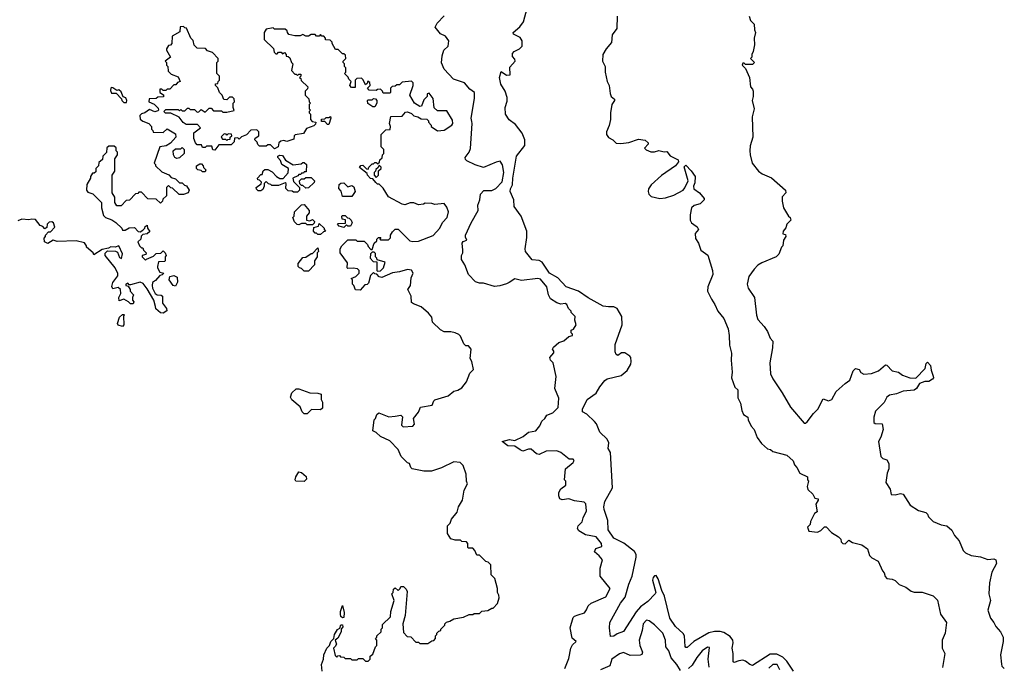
# Model space of a CAD drawing. Extents: x 2472589 to 2662339, y 701009 to 849030.
# Tile 238 of 256: x 2495319 to 2502570, y 830392 to 835150. Entities that reach past the tile are written whole.
import ezdxf

# ---------------------------------------------------------------- set-up
doc = ezdxf.new("R2010")
doc.units = 0

msp = doc.modelspace()

# ---------------------------------------------------------------- linework, layer by layer
at = {"layer": '0CON05XD'}
for points in [[(2498971.2, 834101.2), (2498976.7, 834145), (2499039.2, 834225), (2499038.9, 834265), (2499020, 834315), (2498969.7, 834379.7), (2498922.3, 834412.3), (2498897.5, 834455), (2498893.3, 834505), (2498909.3, 834550.7), (2498908.3, 834578.3), (2498893.6, 834623.6), (2498862.5, 834675), (2498852.5, 834725), (2498865, 834770), (2498905, 834742.5), (2498930, 834745), (2498928.3, 834801.7), (2498967.5, 834845), (2498965, 834860), (2498948.3, 834878.3), (2498948.3, 834901.7), (2498960, 834915), (2499000, 834935), (2499020, 834955), (2499020, 834995), (2499005, 835020), (2498955, 835042.5), (2498952.5, 835055), (2499001.7, 835098.3), (2499030, 835135), (2499056.2, 835235)], [(2499334.4, 830375), (2499361.9, 830448.1), (2499377.1, 830525), (2499390.8, 830549.2), (2499416, 830575), (2499388.3, 830598.3), (2499372.5, 830675), (2499395, 830750), (2499405, 830760), (2499430.7, 830769.3), (2499477.5, 830785), (2499493.6, 830806.4), (2499505, 830837.5), (2499527.5, 830855), (2499635, 830903.3), (2499666.2, 830965), (2499592.5, 831055), (2499592.5, 831115), (2499610, 831175), (2499587.5, 831205), (2499552.5, 831235), (2499561.7, 831258.3), (2499605, 831273.3), (2499604, 831295), (2499565, 831343.8), (2499485, 831358), (2499437.7, 831387.7), (2499426.2, 831405), (2499431.2, 831425), (2499461.2, 831455), (2499467.5, 831485), (2499492, 831535), (2499487.7, 831587.7), (2499475, 831598.8), (2499405, 831610), (2499363.8, 831623.8), (2499315, 831616.7), (2499297.5, 831625), (2499290, 831645), (2499288.3, 831671.7), (2499303, 831697), (2499340, 831725), (2499340, 831755), (2499330, 831765), (2499337.5, 831845), (2499395, 831892.5), (2499402.5, 831905), (2499396, 831916), (2499365, 831916.7), (2499304.3, 831964.3), (2499275, 831977.5), (2499195, 831975.8), (2499145, 831950), (2499125.9, 831955.9), (2499085, 831990), (2499065, 831990), (2499025, 831976), (2499004.4, 831984.4), (2498965, 832010.8), (2498914.4, 832014.4), (2498872.5, 832045), (2498925, 832061.5), (2498965, 832054), (2499027.6, 832082.4), (2499065, 832114), (2499120, 832125), (2499149.7, 832160.3), (2499163.9, 832196.1), (2499185.8, 832214.2), (2499200.5, 832239.5), (2499245, 832256.7), (2499283.3, 832295), (2499290, 832365), (2499260, 832435), (2499270, 832525), (2499246.7, 832625), (2499227.5, 832645), (2499223.3, 832665), (2499251.7, 832698.3), (2499251.7, 832711.7), (2499242.5, 832725), (2499250.7, 832739.3), (2499290, 832775), (2499325, 832787.5), (2499361.7, 832818.3), (2499390, 832825), (2499390, 832835), (2499380, 832845), (2499380, 832865), (2499398.3, 832871.7), (2499417.5, 832905), (2499408.3, 832938.3), (2499410, 832965), (2499380, 832995), (2499380, 833005), (2499360, 833025), (2499347.5, 833055), (2499335, 833062.5), (2499305, 833057.5), (2499275, 833066.2), (2499226.7, 833095), (2499212, 833125), (2499202, 833185), (2499155, 833240.8), (2499135, 833244.4), (2499015, 833230.5), (2498965, 833242.2), (2498922.8, 833217.2), (2498905, 833205.8), (2498855, 833190.8), (2498815, 833186), (2498735, 833210), (2498705, 833210), (2498675, 833220), (2498623.9, 833273.9), (2498596.7, 833345), (2498573.3, 833385), (2498573.3, 833415), (2498582.5, 833435), (2498583.3, 833455), (2498576.7, 833505), (2498585, 833517.5), (2498611.7, 833528.3), (2498600.7, 833550.7), (2498602.5, 833565), (2498643.3, 833655), (2498694, 833745), (2498692.9, 833785), (2498708.1, 833825), (2498712, 833865), (2498737.8, 833892.2), (2498795, 833892.5), (2498825, 833907.5), (2498872.3, 833957.8), (2498884.1, 834025), (2498875, 834082.5), (2498858, 834108), (2498827.9, 834102.1), (2498735, 834063.1), (2498673.2, 834083.2), (2498611.7, 834111.7), (2498601.7, 834121.7), (2498600, 834135), (2498628.8, 834175), (2498638.1, 834201.9), (2498652.2, 834385), (2498648.3, 834401.7), (2498644.2, 834425.8), (2498668.8, 834571.2), (2498668, 834615), (2498635, 834640), (2498595, 834684.3), (2498513.6, 834713.6), (2498445, 834786.7), (2498426.4, 834833.6), (2498431.2, 834885), (2498443.3, 834925), (2498473.6, 834956.4), (2498480, 834995), (2498455, 835030), (2498417.5, 835045), (2498377.5, 835095), (2498392.5, 835125), (2498445, 835177.5)], [(2499717.7, 835175), (2499716.2, 835085), (2499681.9, 835038.1), (2499678, 834982), (2499636.7, 834935), (2499613.5, 834895), (2499611.8, 834845), (2499630, 834805), (2499630, 834765), (2499645.6, 834695), (2499659.2, 834665), (2499666.4, 834606.4), (2499675.5, 834585.5), (2499700, 834565), (2499700, 834555), (2499680, 834525), (2499670, 834465), (2499670.6, 834415), (2499659.1, 834370.9), (2499640, 834325), (2499641.2, 834305), (2499655, 834283.3), (2499686.7, 834265), (2499710.5, 834240.5), (2499745, 834238), (2499805, 834245.7), (2499875, 834270), (2499925, 834263.8), (2499947, 834243), (2499947.5, 834235), (2499920, 834205), (2499933, 834193), (2499967, 834177), (2499993, 834177), (2500025, 834187.5), (2500065, 834177.5), (2500085, 834180), (2500109.3, 834149.3), (2500168.3, 834118.3), (2500170, 834105), (2500147.5, 834075), (2500045.7, 834004.3), (2499970, 833935), (2499950, 833905), (2499946.7, 833885), (2499952.5, 833865), (2499968.8, 833848.8), (2500034.2, 833834.2), (2500075, 833838.6), (2500135, 833858.6), (2500205, 833896.7), (2500218.3, 833911.7), (2500242.5, 833965), (2500213, 834067), (2500225, 834080), (2500265, 834037.5), (2500292.5, 833995), (2500291.7, 833948.3), (2500280, 833925), (2500282.5, 833905), (2500325, 833876.7), (2500360, 833835), (2500360, 833825), (2500330, 833795), (2500285, 833782.5), (2500266.7, 833765), (2500256.7, 833715), (2500257.5, 833675), (2500267.5, 833655), (2500283.6, 833643.6), (2500307.5, 833625), (2500316.7, 833605), (2500293.6, 833576.4), (2500295, 833540), (2500316.7, 833505), (2500334.4, 833454.4), (2500386.1, 833416.1), (2500421.2, 833305), (2500424, 833275), (2500386, 833185), (2500385, 833152.5), (2500412.6, 833092.6), (2500439.2, 833055), (2500460, 833005), (2500505, 832952), (2500535.4, 832875), (2500544.5, 832825), (2500547.3, 832755), (2500560.6, 832695), (2500557.5, 832645), (2500566, 832555), (2500562, 832515), (2500586.2, 832446.2), (2500607, 832427), (2500608.3, 832368.3), (2500627, 832327), (2500637.5, 832275), (2500650, 832245), (2500680, 832225), (2500682.5, 832205), (2500705, 832160), (2500727.5, 832135), (2500750, 832075), (2500780.7, 832030.7), (2500825, 831992.5), (2500847, 831987), (2500865, 831972.5), (2500967.5, 831945), (2501015, 831902.5), (2501023.8, 831873.8), (2501042.5, 831855), (2501063.6, 831813.6), (2501120, 831785), (2501120, 831765), (2501127.5, 831755), (2501117.5, 831715), (2501123, 831693), (2501159.3, 831659.3), (2501175, 831630), (2501200, 831625), (2501200, 831615), (2501182.5, 831585), (2501191.7, 831528.3), (2501172.5, 831515), (2501143, 831457), (2501140, 831435), (2501120, 831415), (2501130, 831385), (2501195, 831377.5), (2501219.3, 831390.7), (2501245, 831417.5), (2501257, 831417), (2501297, 831377), (2501350, 831345), (2501367, 831327), (2501368.3, 831308.3), (2501380, 831295), (2501397, 831293), (2501425, 831320), (2501453, 831303), (2501520, 831285), (2501562.5, 831255), (2501577, 831207), (2501595, 831190), (2501640, 831165), (2501672.5, 831095), (2501685, 831080), (2501692.3, 831052.3), (2501705, 831037.5), (2501745, 831032.5), (2501765, 831022.5), (2501795, 830992.5), (2501845, 830973.3), (2501884.2, 830944.2), (2501905, 830936.7), (2501965, 830936), (2502045, 830910), (2502078.3, 830878.3), (2502100, 830775), (2502143.3, 830715), (2502133.3, 830635), (2502113.3, 830585), (2502113.3, 830525), (2502132.5, 830485), (2502115, 830382.5)], [(2500690, 835175), (2500700, 835145), (2500727, 835117), (2500730, 835075), (2500737.5, 835055), (2500727.5, 835015), (2500730, 834965), (2500720, 834915), (2500710, 834895), (2500710, 834875), (2500700, 834865), (2500730, 834835), (2500715, 834820), (2500665, 834820), (2500655, 834830), (2500645, 834830), (2500640, 834815), (2500665, 834790), (2500675, 834770), (2500692.5, 834725), (2500700, 834655), (2500715, 834640), (2500720, 834625), (2500720, 834585), (2500712.5, 834555), (2500727.5, 834495), (2500712.5, 834435), (2500717.5, 834285), (2500698.3, 834221.7), (2500696.7, 834185), (2500697.5, 834155), (2500713.8, 834095), (2500760, 834035), (2500787.5, 834015), (2500855, 833986.7), (2500957.5, 833895), (2500960, 833875), (2500933, 833847), (2500933.8, 833815), (2500944, 833765), (2500980, 833705), (2500992.5, 833695), (2500997.5, 833675), (2500967.5, 833645), (2500961.7, 833618.3), (2500942.5, 833595), (2500940, 833575), (2500958.3, 833568.3), (2500960, 833555), (2500943, 833527), (2500940, 833485), (2500930, 833475), (2500910, 833425), (2500890, 833405), (2500785, 833360), (2500755, 833342.5), (2500727.5, 833315), (2500689.3, 833260.7), (2500676.7, 833205), (2500683.3, 833175), (2500730, 833105), (2500744, 832975), (2500754, 832945), (2500802.3, 832892.3), (2500826.2, 832855), (2500845, 832807.5), (2500864.1, 832784.1), (2500864, 832735), (2500842.5, 832625), (2500849.2, 832545), (2500865, 832506.7), (2500934.2, 832404.2), (2500995, 832297.5), (2501095, 832180), (2501105, 832180), (2501119.3, 832190.7), (2501165, 832252.5), (2501197.5, 832285), (2501235, 832360), (2501275, 832346.2), (2501300, 832355), (2501332.5, 832415), (2501397, 832473), (2501433, 832497), (2501457.5, 832565), (2501475, 832582.5), (2501500, 832575), (2501513.6, 832553.6), (2501535, 832542.5), (2501593, 832547), (2501643.6, 832566.4), (2501695, 832610), (2501705, 832607.5), (2501745, 832566.7), (2501790, 832555), (2501820, 832535), (2501875, 832513.8), (2501918.3, 832511.7), (2501986.1, 832583.9), (2501995, 832620), (2502005, 832630), (2502026.2, 832605), (2502030.7, 832570.7), (2502047.3, 832527.3), (2502048.8, 832515), (2502041.2, 832505), (2502015, 832486.7), (2501985, 832486.9), (2501945, 832472), (2501923.9, 832436.1), (2501905, 832423.8), (2501825, 832416.2), (2501775, 832395.8), (2501725, 832386.7), (2501705, 832372.5), (2501685, 832332.5), (2501621.7, 832268.3), (2501610, 832225), (2501610, 832185), (2501618.3, 832178.3), (2501670, 832175), (2501677.5, 832135), (2501661.7, 832078.3), (2501642.5, 832045)], [(2497820, 833285), (2497820, 833305), (2497807, 833317), (2497775, 833322.5), (2497735, 833320), (2497730, 833325), (2497731.7, 833361.7), (2497680, 833435), (2497680, 833465), (2497690, 833485), (2497735, 833530), (2497795, 833530), (2497805, 833520), (2497855, 833520), (2497880, 833495), (2497885, 833480), (2497905, 833460), (2497915, 833460), (2497930, 833505), (2497948.3, 833521.7), (2497950, 833535), (2497961.7, 833548.3), (2497978.3, 833548.3), (2497970, 833535), (2497975, 833530), (2498035, 833530), (2498050, 833545), (2498050, 833565), (2498065, 833590), (2498085, 833607.5), (2498105, 833607.5), (2498193, 833523), (2498215, 833517.5), (2498255, 833521.2), (2498365, 833562.5), (2498412.5, 833615), (2498431.7, 833658.3), (2498466, 833695), (2498476.2, 833735), (2498465, 833770), (2498445, 833797.5), (2498375, 833790), (2498355, 833797.5), (2498305, 833800), (2498291.7, 833791.7), (2498255, 833787.5), (2498221.7, 833801.7), (2498195, 833802.5), (2498155, 833787.5), (2498135, 833792.5), (2498035, 833847.5), (2497995, 833910), (2497965, 833940), (2497955, 833940), (2497941.7, 833951.7), (2497918.3, 833978.3), (2497901.7, 833981.7), (2497880, 834005), (2497878.3, 834018.3), (2497822.5, 834062.5), (2497831.7, 834078.3), (2497845, 834080), (2497871.7, 834051.7), (2497885, 834050), (2497890, 834065), (2497915, 834090), (2497925, 834090), (2497935, 834100), (2497945, 834100), (2497955, 834090), (2497968.3, 834101.7), (2497971.7, 834118.3), (2497987, 834133), (2497990, 834155), (2498000, 834165), (2498000, 834195), (2497980, 834215), (2497980, 834305), (2498015, 834340), (2498048.3, 834341.7), (2498050, 834365), (2498042.5, 834385), (2498051.7, 834438.3), (2498135, 834440), (2498160.7, 834469.3), (2498175, 834472.5), (2498205, 834460), (2498221.7, 834441.7), (2498250, 834435), (2498275, 834420), (2498318.3, 834418.3), (2498330, 834405), (2498330, 834395), (2498350, 834375), (2498350, 834365), (2498395, 834332.5), (2498445, 834337.5), (2498502.5, 834375), (2498507.5, 834385), (2498505, 834410), (2498465, 834480), (2498395, 834480), (2498371.7, 834501.7), (2498365, 834570), (2498335, 834610), (2498320, 834605), (2498320, 834585), (2498295, 834560), (2498276.7, 834513.3), (2498265, 834512.5), (2498227, 834537), (2498192.5, 834595), (2498216.4, 834666.4), (2498217.5, 834685), (2498205, 834697.5), (2498135, 834690), (2498115, 834670), (2498095, 834670), (2498085, 834660), (2498062.5, 834657.5), (2498050, 834645), (2498050, 834615), (2498045, 834610), (2497995, 834610), (2497990, 834625), (2497975, 834640), (2497953, 834637), (2497945, 834630), (2497891.7, 834631.7), (2497880, 834645), (2497900, 834665), (2497898.3, 834688.3), (2497881.7, 834698.3), (2497878.3, 834681.7), (2497865, 834670), (2497848.3, 834708.3), (2497835, 834720), (2497801.7, 834718.3), (2497790, 834705), (2497788.3, 834651.7), (2497761.7, 834651.7), (2497750, 834665), (2497760, 834695), (2497741.7, 834711.7), (2497738.3, 834728.3), (2497710, 834755), (2497720, 834765), (2497720, 834795), (2497710, 834805), (2497710, 834825), (2497700, 834835), (2497700, 834845), (2497720, 834865), (2497718.3, 834888.3), (2497705, 834900), (2497695, 834900), (2497665, 834930), (2497645, 834930), (2497620, 834975), (2497620, 834985), (2497605, 835000), (2497571.7, 835001.7), (2497570, 835015), (2497558.3, 835028.3), (2497545, 835030), (2497535, 835040), (2497525, 835030), (2497505, 835030), (2497495, 835040), (2497465, 835040), (2497445, 835030), (2497425, 835030), (2497405, 835040), (2497385, 835032.5), (2497345, 835032.5), (2497301.7, 835041.7), (2497290, 835055), (2497288.3, 835068.3), (2497275, 835080), (2497195, 835080), (2497185, 835090), (2497135, 835080), (2497120, 835055), (2497120, 835005), (2497188.3, 834938.3), (2497191.7, 834911.7), (2497205, 834900), (2497215, 834900), (2497225, 834910), (2497245, 834910), (2497255, 834900), (2497268.3, 834908.3), (2497280, 834895), (2497281.7, 834881.7), (2497295, 834880), (2497308.3, 834868.3), (2497320, 834835), (2497330, 834825), (2497320, 834775), (2497345, 834750), (2497355, 834750), (2497365, 834740), (2497375, 834750), (2497388.3, 834748.3), (2497390, 834735), (2497380, 834725), (2497388.3, 834718.3), (2497391.7, 834701.7), (2497440, 834655), (2497438.3, 834641.7), (2497420, 834625), (2497420, 834595), (2497448.3, 834568.3), (2497450, 834545), (2497460, 834535), (2497450, 834525), (2497450, 834495), (2497460, 834485), (2497450, 834475), (2497450, 834465), (2497460, 834455), (2497460, 834415), (2497471.7, 834401.7), (2497500, 834395), (2497498.3, 834381.7), (2497485, 834370), (2497431.7, 834348.3), (2497408.3, 834311.7), (2497348.3, 834301.7), (2497340, 834295), (2497338.3, 834271.7), (2497285, 834252.5), (2497265, 834260), (2497243, 834257), (2497227.5, 834245), (2497222.5, 834215), (2497195, 834200), (2497165, 834230), (2497145, 834230), (2497135, 834220), (2497085, 834220), (2497071.7, 834231.7), (2497068.3, 834248.3), (2497050, 834265), (2497051.7, 834278.3), (2497080, 834295), (2497080, 834325), (2497065, 834340), (2497021.7, 834338.3), (2496988.3, 834301.7), (2496951.7, 834288.3), (2496935, 834270), (2496925, 834280), (2496901.7, 834278.3), (2496898.3, 834251.7), (2496875, 834230), (2496785, 834230), (2496755, 834190), (2496741.7, 834191.7), (2496735, 834220), (2496695, 834220), (2496685, 834210), (2496665, 834210), (2496658.3, 834228.3), (2496625, 834230), (2496613, 834243), (2496600, 834275), (2496601.7, 834318.3), (2496650, 834355), (2496628.3, 834378.3), (2496545, 834380), (2496523.6, 834393.6), (2496493.3, 834433.3), (2496431.7, 834461.7), (2496393, 834463), (2496380, 834475), (2496395, 834490), (2496485, 834490), (2496495, 834480), (2496505, 834490), (2496515, 834480), (2496535, 834480), (2496555, 834500), (2496565, 834500), (2496575, 834490), (2496605, 834490), (2496625, 834470), (2496638.3, 834471.7), (2496655, 834490), (2496685, 834470), (2496715, 834500), (2496728.3, 834498.3), (2496745, 834480), (2496805, 834480), (2496815, 834470), (2496845, 834470), (2496898.3, 834481.7), (2496890, 834505), (2496890, 834535), (2496900, 834545), (2496898.3, 834568.3), (2496885, 834580), (2496865, 834580), (2496845, 834560), (2496821.7, 834561.7), (2496810, 834595), (2496790, 834615), (2496778.3, 834648.3), (2496760, 834665), (2496761.7, 834678.3), (2496778.3, 834681.7), (2496780, 834695), (2496790, 834705), (2496790, 834735), (2496770, 834755), (2496770, 834835), (2496780, 834845), (2496780, 834865), (2496738.3, 834908.3), (2496701.7, 834921.7), (2496687, 834937), (2496625, 834940), (2496603, 834963), (2496597, 834997), (2496580, 835015), (2496548.3, 835088.3), (2496535, 835090), (2496525, 835100), (2496501.7, 835098.3), (2496498.3, 835061.7), (2496441.7, 835028.3), (2496440, 834975), (2496428.3, 834961.7), (2496415, 834960), (2496400, 834935), (2496400, 834925), (2496430, 834875), (2496390, 834845), (2496400, 834835), (2496400, 834815), (2496410, 834805), (2496411.7, 834771.7), (2496435, 834750), (2496485, 834730), (2496500, 834695), (2496481.7, 834688.3), (2496468.3, 834671.7), (2496455, 834670), (2496425, 834640), (2496405, 834640), (2496395, 834630), (2496375, 834630), (2496365, 834640), (2496351.7, 834638.3), (2496350, 834615), (2496378.3, 834598.3), (2496378.3, 834581.7), (2496335, 834580), (2496325, 834570), (2496271.7, 834568.3), (2496270, 834545), (2496308.3, 834528.3), (2496338.3, 834498.3), (2496340, 834485), (2496335, 834480), (2496315, 834472.5), (2496275, 834490), (2496240, 834465), (2496215, 834457.5), (2496202.5, 834445), (2496207, 834417), (2496225, 834402.5), (2496270, 834385), (2496290, 834365), (2496290, 834345), (2496300, 834335), (2496301.7, 834321.7), (2496375, 834320), (2496405, 834347.5), (2496465, 834310), (2496467.5, 834285), (2496429.3, 834240.7), (2496397, 834223), (2496350, 834215), (2496310, 834095), (2496320, 834085), (2496320, 834075), (2496365, 834030), (2496418.3, 834008.3), (2496435, 833990), (2496465, 833980), (2496495, 833950), (2496515, 833950), (2496531.7, 833931.7), (2496548.3, 833928.3), (2496567.5, 833895), (2496560, 833875), (2496525, 833862.5), (2496493, 833863), (2496445, 833910), (2496431.7, 833911.7), (2496415, 833930), (2496400, 833915), (2496400, 833855), (2496371.7, 833828.3), (2496370, 833815), (2496355, 833800), (2496325, 833830), (2496261.7, 833831.7), (2496215, 833880), (2496195, 833880), (2496188.3, 833871.7)], [(2496105, 834540), (2496107.5, 834555), (2496100, 834575), (2496081.7, 834581.7), (2496065, 834620), (2496050, 834635), (2496035, 834630), (2496005, 834647.5), (2495995, 834650), (2495990, 834645), (2495988.3, 834628.3), (2495995, 834610), (2496028.3, 834608.3), (2496068.3, 834568.3), (2496070, 834555), (2496085, 834540), (2496105, 834540)], [(2497918.3, 834508.3), (2497883.6, 834533.6), (2497880, 834555), (2497885, 834560), (2497915, 834560), (2497925, 834570), (2497938.3, 834568.3), (2497950, 834555), (2497950, 834535), (2497935, 834510), (2497918.3, 834508.3)], [(2497595, 834380), (2497585, 834380), (2497565, 834400), (2497541.7, 834401.7), (2497541.7, 834418.3), (2497565, 834420), (2497575, 834430), (2497595, 834430), (2497608.3, 834438.3), (2497610, 834425), (2497595, 834380)], [(2496845, 834260), (2496851.7, 834268.3), (2496868.3, 834271.7), (2496870, 834285), (2496880, 834295), (2496878.3, 834308.3), (2496855, 834310), (2496845, 834300), (2496838.3, 834308.3), (2496825, 834310), (2496801.7, 834288.3), (2496811.7, 834271.7), (2496835, 834270), (2496845, 834260)], [(2496188.3, 833871.7), (2496171.7, 833868.3), (2496128.3, 833821.7), (2496101.7, 833818.3), (2496065, 833780), (2496035, 833780), (2496020, 833805), (2496020, 833845), (2496000, 833875), (2496000, 834005), (2496020, 834035), (2496020, 834125), (2496040, 834155), (2496040, 834175), (2496030, 834185), (2496028.3, 834208.3), (2496015, 834220), (2495975, 834220), (2495961.7, 834208.3), (2495958.3, 834171.7), (2495930, 834145), (2495928.3, 834121.7), (2495901.7, 834098.3), (2495900, 834075), (2495880, 834055), (2495878.3, 834031.7), (2495868.3, 834021.7), (2495855, 834020), (2495840, 833995), (2495840, 833985), (2495813, 833937), (2495810, 833895), (2495821.7, 833881.7), (2495858.3, 833868.3), (2495920, 833805), (2495920, 833765), (2495935, 833710), (2495950, 833695), (2495998.3, 833678.3), (2496026.4, 833656.4), (2496070, 833615), (2496075, 833600), (2496095, 833600), (2496125, 833617.5), (2496165, 833620), (2496191.7, 833591.7), (2496205, 833590), (2496225, 833600), (2496240, 833615), (2496241.7, 833628.3), (2496258.3, 833638.3), (2496260, 833615), (2496278.3, 833591.7), (2496257, 833573), (2496225, 833570), (2496213, 833557), (2496210, 833535), (2496190, 833515), (2496200, 833485), (2496215, 833470), (2496225, 833470), (2496230, 833455), (2496250, 833435), (2496248.3, 833421.7), (2496220, 833415), (2496220, 833405), (2496245, 833380), (2496251.7, 833388.3), (2496305, 833410), (2496325, 833430), (2496358.3, 833431.7), (2496375, 833450), (2496390, 833435), (2496397.5, 833415), (2496390, 833405), (2496390, 833375), (2496385, 833370), (2496341.7, 833368.3), (2496332.5, 833335), (2496332.5, 833325), (2496351.7, 833291.7), (2496380, 833285), (2496368.3, 833271.7), (2496351.7, 833268.3), (2496319.3, 833230.7), (2496297.5, 833215), (2496293.3, 833195), (2496296.7, 833175), (2496317.5, 833135), (2496330, 833125), (2496361.7, 833121.7), (2496370, 833115), (2496371.2, 833065), (2496400, 833025), (2496401.7, 833008.3), (2496375, 832990), (2496355, 832993.3), (2496321.7, 833021.7), (2496319.3, 833039.3), (2496306.7, 833085), (2496258.3, 833168.3), (2496227.7, 833207.7), (2496205, 833217.5), (2496135, 833200), (2496125, 833200), (2496115, 833210), (2496100, 833205), (2496100, 833195), (2496118.3, 833188.3), (2496132.5, 833165), (2496133, 833153), (2496157.5, 833125), (2496150, 833105), (2496150, 833085), (2496160, 833075), (2496155, 833060), (2496135, 833060), (2496120, 833075), (2496085, 833092.5), (2496051.7, 833081.7), (2496050, 833105), (2496062.5, 833135), (2496060, 833165), (2496045, 833180), (2496005, 833170), (2495997, 833187), (2496003.8, 833216.2), (2496042.5, 833265), (2496041.7, 833281.7), (2496022.5, 833325), (2495947.5, 833415), (2495948.3, 833431.7), (2495965, 833450), (2496025, 833447.5), (2496038.3, 833438.3), (2496055, 833400), (2496068.3, 833391.7), (2496076.4, 833426.4), (2496050, 833485), (2496023, 833477), (2495990.7, 833479.3), (2495971.7, 833468.3), (2495925, 833460), (2495865, 833420), (2495860, 833435), (2495810, 833475), (2495810, 833485), (2495795, 833507.5), (2495735, 833523.8), (2495595, 833516.7), (2495565, 833527.5), (2495525, 833502.5), (2495502.5, 833515), (2495498.3, 833541.7), (2495510, 833555), (2495510, 833565), (2495531.7, 833588.3), (2495545, 833590), (2495577, 833623), (2495567.5, 833655), (2495555, 833662.5), (2495535, 833660), (2495520, 833645), (2495518.3, 833621.7), (2495505, 833610), (2495488.3, 833628.3), (2495470, 833635), (2495435, 833680), (2495408.3, 833681.7), (2495385, 833677.5), (2495335, 833682.5), (2495305, 833670)], [(2496475, 834127.5), (2496462.5, 834135), (2496452.5, 834155), (2496450, 834185), (2496465, 834200), (2496505, 834200), (2496515, 834210), (2496530, 834195), (2496530, 834165), (2496495, 834132.5), (2496475, 834127.5)], [(2497365, 833880), (2497335, 833880), (2497325, 833887.5), (2497295, 833890), (2497278.3, 833908.3), (2497280, 833945), (2497275, 833950), (2497225, 833930), (2497175, 833930), (2497168.3, 833938.3), (2497151.7, 833941.7), (2497135, 833960), (2497120, 833945), (2497120, 833925), (2497109.3, 833900.7), (2497095, 833890), (2497075, 833890), (2497061.7, 833901.7), (2497060, 833915), (2497098.3, 833941.7), (2497100, 833955), (2497085, 833970), (2497071.7, 833971.7), (2497070, 833985), (2497095, 834010), (2497105, 834010), (2497111.7, 834038.3), (2497123, 834047), (2497145, 834047.5), (2497179.3, 834029.3), (2497210, 833995), (2497235, 833982.5), (2497258.3, 833981.7), (2497297, 834023), (2497297.5, 834055), (2497250, 834085), (2497240, 834115), (2497220, 834135), (2497220, 834145), (2497235, 834152.5), (2497255, 834150), (2497277, 834117), (2497333, 834083), (2497391.7, 834088.3), (2497405, 834100), (2497415, 834100), (2497430, 834085), (2497428.3, 834031.7), (2497415, 834030), (2497408.3, 834021.7), (2497395, 834020), (2497388.3, 834011.7), (2497375, 834010), (2497368.3, 834001.7), (2497330, 833985), (2497335, 833960), (2497380, 833915), (2497380, 833895), (2497365, 833880)], [(2496685, 834030), (2496665, 834030), (2496655, 834040), (2496630, 834045), (2496620, 834055), (2496620, 834075), (2496645, 834090), (2496658.3, 834088.3), (2496670, 834075), (2496671.7, 834061.7), (2496690, 834045), (2496685, 834030)], [(2497945, 833990), (2497960, 834005), (2497961.7, 834038.3), (2497980, 834055), (2497980, 834065), (2497965, 834080), (2497958.3, 834061.7), (2497941.7, 834048.3), (2497940, 834035), (2497930, 834025), (2497930, 834005), (2497945, 833990)], [(2501017.5, 830355), (2500968.7, 830428.7), (2500938.5, 830458.5), (2500895, 830481.6), (2500845, 830480.4), (2500715, 830397.5), (2500695, 830405.6), (2500665, 830430), (2500645, 830435.6), (2500615, 830432.9), (2500580.5, 830420.5), (2500574.2, 830424.2), (2500574.2, 830485), (2500565.6, 830525), (2500573.3, 830565), (2500570, 830585), (2500551.1, 830611.1), (2500505, 830640), (2500477.9, 830647.9), (2500435, 830648.2), (2500395, 830637.3), (2500282.5, 830575), (2500235, 830530), (2500225, 830530), (2500218.5, 830538.5), (2500215.6, 830615), (2500205, 830632), (2500148, 830685), (2500107.1, 830745), (2500068.2, 830908.2), (2500048.6, 830948.6), (2500021.5, 831035), (2500005, 831058.9), (2499995, 831057.8), (2499985, 831045.8), (2499980, 831025), (2500002.5, 830935), (2499999.2, 830925), (2499945, 830868.1), (2499890.8, 830829.2), (2499858, 830792), (2499765, 830647.5), (2499719.3, 830630.7), (2499695, 830613.3), (2499670, 830610), (2499662, 830675), (2499665.8, 830715), (2499744.4, 830855), (2499778.6, 830901.4), (2499803.6, 830996.4), (2499830, 831055), (2499858, 831195), (2499858.8, 831215), (2499846.3, 831236.3), (2499768.6, 831298.6), (2499695, 831334.3), (2499652.2, 831395), (2499650, 831465), (2499622.5, 831545), (2499620.9, 831565), (2499628.9, 831605), (2499684, 831705), (2499670.8, 831965), (2499652, 831995), (2499658, 832035), (2499644.1, 832064.1), (2499591.2, 832115), (2499566.7, 832175), (2499553, 832193), (2499496.1, 832246.1), (2499462.5, 832265), (2499463.8, 832285), (2499497.5, 832355), (2499565, 832401.2), (2499591.3, 832448.7), (2499627.5, 832495), (2499645, 832506.5), (2499747.3, 832532.7), (2499792.3, 832567.7), (2499818.5, 832615), (2499823.1, 832635), (2499820, 832665), (2499813.3, 832675), (2499775, 832698), (2499751.7, 832698.3), (2499725, 832678.6), (2499711.2, 832685), (2499704, 832705), (2499705, 832760), (2499755.7, 832905), (2499754.3, 832965), (2499720, 833025), (2499695, 833037.1), (2499655.8, 833035.8), (2499615, 833042.9), (2499504.1, 833104.1), (2499435, 833151.9), (2499343.2, 833183.2), (2499281.5, 833251.5), (2499220, 833285), (2499165.9, 833365.9), (2499145, 833376.9), (2499093.9, 833383.9), (2499044.1, 833444.1), (2499041.2, 833465), (2499053.6, 833546.4), (2499053.3, 833595), (2499012.5, 833705), (2498960, 833775), (2498956.7, 833825), (2498930, 833885), (2498932.5, 833905), (2498948.8, 833935), (2498950, 833985), (2498971.2, 834101.2)], [(2497425, 833910), (2497405, 833930), (2497395, 833930), (2497381.7, 833941.7), (2497380, 833965), (2497395, 833980), (2497415, 833980), (2497425, 833990), (2497465, 833990), (2497490, 833965), (2497488.3, 833951.7), (2497445, 833912.5), (2497425, 833910)], [(2497765, 833850), (2497695, 833850), (2497687, 833887), (2497668.3, 833908.3), (2497671.7, 833938.3), (2497683, 833947), (2497705, 833950), (2497735, 833920), (2497765, 833930), (2497779.3, 833919.3), (2497790, 833885), (2497765, 833850)], [(2497475, 833640), (2497435, 833640), (2497425, 833650), (2497395, 833650), (2497375, 833640), (2497363, 833643), (2497341.7, 833661.7), (2497330, 833695), (2497340, 833705), (2497343, 833737), (2497393, 833787), (2497415, 833790), (2497450, 833745), (2497451.7, 833728.3), (2497430, 833705), (2497430, 833675), (2497455, 833670), (2497475, 833680), (2497490, 833665), (2497488.3, 833651.7), (2497475, 833640)], [(2497705, 833620), (2497671.7, 833631.7), (2497660, 833645), (2497665, 833650), (2497718.3, 833651.7), (2497718.3, 833678.3), (2497693, 833683), (2497690, 833705), (2497695, 833710), (2497715, 833710), (2497731.7, 833691.7), (2497745, 833690), (2497760, 833675), (2497767.5, 833655), (2497755, 833630), (2497735, 833630), (2497725, 833640), (2497705, 833620)], [(2497535, 833570), (2497515, 833570), (2497505, 833580), (2497495, 833580), (2497482.5, 833595), (2497485, 833620), (2497518.3, 833631.7), (2497525, 833650), (2497560, 833615), (2497560, 833605), (2497570, 833595), (2497555, 833590), (2497535, 833570)], [(2497445, 833300), (2497415, 833300), (2497395, 833320), (2497380, 833325), (2497370, 833335), (2497370, 833355), (2497405, 833400), (2497427, 833403), (2497465, 833430), (2497475, 833430), (2497515, 833470), (2497520, 833445), (2497510, 833435), (2497510, 833405), (2497490, 833375), (2497490, 833345), (2497445, 833300)], [(2497955, 833300), (2497975, 833302.5), (2497997.5, 833325), (2498010, 833365), (2497951.7, 833381.7), (2497950, 833395), (2497940, 833405), (2497938.3, 833428.3), (2497928.3, 833438.3), (2497915, 833440), (2497903, 833427), (2497900, 833395), (2497921.7, 833371.7), (2497948.3, 833368.3), (2497950, 833305), (2497955, 833300)], [(2496465, 833190), (2496450, 833195), (2496420, 833235), (2496425, 833260), (2496455, 833267.5), (2496477.5, 833255), (2496481.7, 833218.3), (2496465, 833190)], [(2497547.5, 830355), (2497542.5, 830405), (2497556.7, 830445), (2497557.5, 830475), (2497580, 830525), (2497600, 830545), (2497610, 830575), (2497632.5, 830595), (2497636.2, 830625), (2497658.6, 830661.4), (2497677, 830673), (2497685, 830698), (2497695.7, 830695.7), (2497698.8, 830681.2), (2497686.7, 830665), (2497685.7, 830644.3), (2497662.5, 830597.5), (2497642.5, 830585), (2497651.2, 830555), (2497643.3, 830536.7), (2497630, 830525), (2497641.7, 830471.7), (2497655, 830460), (2497661.7, 830468.3), (2497675, 830470), (2497681.7, 830461.7), (2497705, 830460), (2497715, 830450), (2497755, 830450), (2497765, 830440), (2497805, 830440), (2497815, 830450), (2497845, 830450), (2497865, 830430), (2497885, 830430), (2497900, 830445), (2497900, 830465), (2497918.3, 830481.7), (2497940, 830535), (2497950, 830545), (2497950, 830585), (2497940, 830595), (2497950, 830605), (2497950, 830615), (2497980, 830645), (2497980, 830665), (2497990, 830675), (2497991.7, 830698.3), (2498050, 830755), (2498052.5, 830795), (2498077.5, 830875), (2498060, 830925), (2498070, 830935), (2498071.7, 830958.3), (2498085, 830970), (2498105, 830950), (2498120, 830965), (2498125, 830980), (2498145, 830980), (2498165, 830960), (2498171.7, 830941.7), (2498157.5, 830765), (2498141.2, 830705), (2498145, 830640), (2498171.7, 830611.7), (2498198.3, 830608.3), (2498235, 830570), (2498255, 830570), (2498265, 830560), (2498325, 830560), (2498355, 830580), (2498368.3, 830581.7), (2498380, 830595), (2498380, 830615), (2498390, 830625), (2498390, 830635), (2498405, 830650), (2498420, 830655), (2498420, 830665), (2498450, 830695), (2498450, 830705), (2498463, 830717), (2498487, 830723), (2498515, 830740), (2498587, 830753), (2498628.3, 830771.7), (2498655, 830772.5), (2498665, 830780), (2498705, 830780), (2498723, 830797), (2498767, 830803), (2498795, 830820), (2498805, 830820), (2498837, 830853), (2498850, 830895), (2498847.5, 830915), (2498837.5, 830935), (2498837.5, 830965), (2498817, 831037), (2498790, 831065), (2498788.3, 831138.3), (2498768.3, 831158.3), (2498751.7, 831161.7), (2498705, 831210), (2498685, 831210), (2498670, 831245), (2498655, 831260), (2498625, 831260), (2498620, 831265), (2498620, 831295), (2498608.3, 831308.3), (2498575, 831310), (2498565, 831320), (2498525, 831320), (2498495, 831330), (2498468.3, 831368.3), (2498470, 831425), (2498490, 831445), (2498500, 831475), (2498540, 831525), (2498550, 831565), (2498580, 831615), (2498593, 831687), (2498617.5, 831735), (2498610, 831755), (2498607.5, 831805), (2498585, 831870), (2498561.7, 831891.7), (2498515, 831897.5), (2498425, 831852.5), (2498351.7, 831828.3), (2498295, 831827.5), (2498210, 831845), (2498200, 831855), (2498190, 831885), (2498175, 831890), (2498127.5, 831935), (2498105, 831987.5), (2498045, 832050), (2497975, 832082.5), (2497945, 832112.5), (2497920, 832125), (2497930, 832205), (2497940, 832215), (2497950, 832245), (2497963, 832257), (2498038.3, 832228.3), (2498085, 832232.5), (2498125, 832240), (2498138.3, 832228.3), (2498130, 832165), (2498143, 832153), (2498215, 832160), (2498227.5, 832172.5), (2498220, 832215), (2498257, 832263), (2498271.7, 832298.3), (2498356.2, 832313.8), (2498367.5, 832345), (2498376.4, 832353.6), (2498475, 832382.5), (2498515, 832417.5), (2498545, 832422.5), (2498575, 832440), (2498610, 832485), (2498635, 832550), (2498660, 832575), (2498647.5, 832635), (2498637, 832657), (2498642.5, 832725), (2498625, 832750), (2498605, 832750), (2498590, 832765), (2498565, 832820), (2498553, 832833), (2498526.4, 832846.4), (2498495, 832852.5), (2498445, 832852.5), (2498417, 832867), (2498360, 832925), (2498355, 832960), (2498329.3, 832989.3), (2498275, 833037.5), (2498218.3, 833058.3), (2498205, 833070), (2498202.5, 833115), (2498177.5, 833165), (2498197.5, 833195), (2498200.7, 833249.3), (2498216.4, 833283.6), (2498205, 833306.7), (2498175, 833311.2), (2498116.4, 833293.6), (2498065, 833286.7), (2497985, 833252.5), (2497965, 833257.5), (2497948.3, 833278.3), (2497935, 833280), (2497925, 833290), (2497903, 833267), (2497888.3, 833211.7), (2497878.3, 833201.7), (2497861.7, 833198.3), (2497825, 833160), (2497791.7, 833161.7), (2497780, 833195), (2497770, 833205), (2497770, 833235), (2497760, 833245), (2497795, 833260), (2497820, 833285)], [(2496075, 832892.5), (2496043, 832903), (2496040, 832915), (2496055, 832960), (2496075, 832980), (2496085, 832980), (2496090, 832975), (2496082.5, 832967.5), (2496086.7, 832905), (2496075, 832892.5)], [(2497435, 832250), (2497415, 832250), (2497400, 832265), (2497385, 832300), (2497323.6, 832353.6), (2497313, 832373), (2497322.5, 832405), (2497355, 832432.5), (2497375, 832433.3), (2497455, 832403.3), (2497515, 832402.5), (2497540, 832395), (2497540, 832355), (2497550, 832335), (2497548.3, 832291.7), (2497535, 832280), (2497468.3, 832281.7), (2497435, 832250)], [(2501642.5, 832045), (2501660, 831935), (2501675, 831920), (2501705, 831910), (2501720, 831885), (2501720, 831845), (2501708.3, 831811.7), (2501697.5, 831745), (2501730, 831695), (2501737, 831657), (2501765, 831653.3), (2501805, 831662.5), (2501825, 831657.5), (2501877, 831577), (2501938.3, 831538.3), (2501993, 831523), (2502005, 831510), (2502010.7, 831490.7), (2502045, 831457.5), (2502105, 831433.3), (2502146.1, 831426.1), (2502183, 831393), (2502202.5, 831355), (2502237.5, 831315), (2502267.5, 831245), (2502285, 831227.5), (2502325, 831207.5), (2502395, 831197.5), (2502448.3, 831178.3), (2502493.6, 831183.6), (2502507.5, 831175), (2502511.7, 831148.3), (2502477.5, 831085), (2502460, 831005), (2502456.7, 830925), (2502467.5, 830875), (2502447.5, 830805), (2502467.5, 830745), (2502492.5, 830715), (2502507.5, 830685), (2502542.5, 830645), (2502562.5, 830605), (2502562.5, 830575), (2502542.5, 830475), (2502548.3, 830408.3), (2502553, 830393), (2502570, 830375)], [(2497415, 831752.5), (2497352.5, 831755), (2497347.5, 831765), (2497353.3, 831785), (2497375, 831822.5), (2497395, 831817.5), (2497428.3, 831788.3), (2497431.7, 831768.3), (2497415, 831752.5)], [(2497695, 830747.5), (2497685, 830757.5), (2497680.6, 830775), (2497680.6, 830795), (2497695, 830840), (2497708.3, 830788.3), (2497705, 830750), (2497695, 830747.5)], [(2500185, 830361.1), (2500158.6, 830405), (2500117.5, 830455), (2500100, 830505), (2500078, 830535), (2500075.7, 830585), (2500055.7, 830635), (2499995, 830696.2), (2499955, 830726), (2499935, 830730), (2499910.8, 830705), (2499902.5, 830655), (2499880, 830585), (2499885.6, 830545), (2499906, 830495), (2499901.7, 830478.3), (2499887.3, 830472.7), (2499815, 830470.8), (2499765, 830492), (2499735, 830484.3), (2499678.6, 830445), (2499663.8, 830395), (2499595, 830364.4)], [(2500395.8, 830385), (2500388, 830445), (2500399.3, 830529.3), (2500385, 830533.3), (2500345, 830506), (2500305, 830456), (2500270.6, 830399.4), (2500245.4, 830374.6)], [(2500918, 830365), (2500896.2, 830405), (2500865, 830405.6), (2500835, 830378.8)]]:
    msp.add_lwpolyline(points, dxfattribs=at)

doc.saveas('drawing.dxf')
